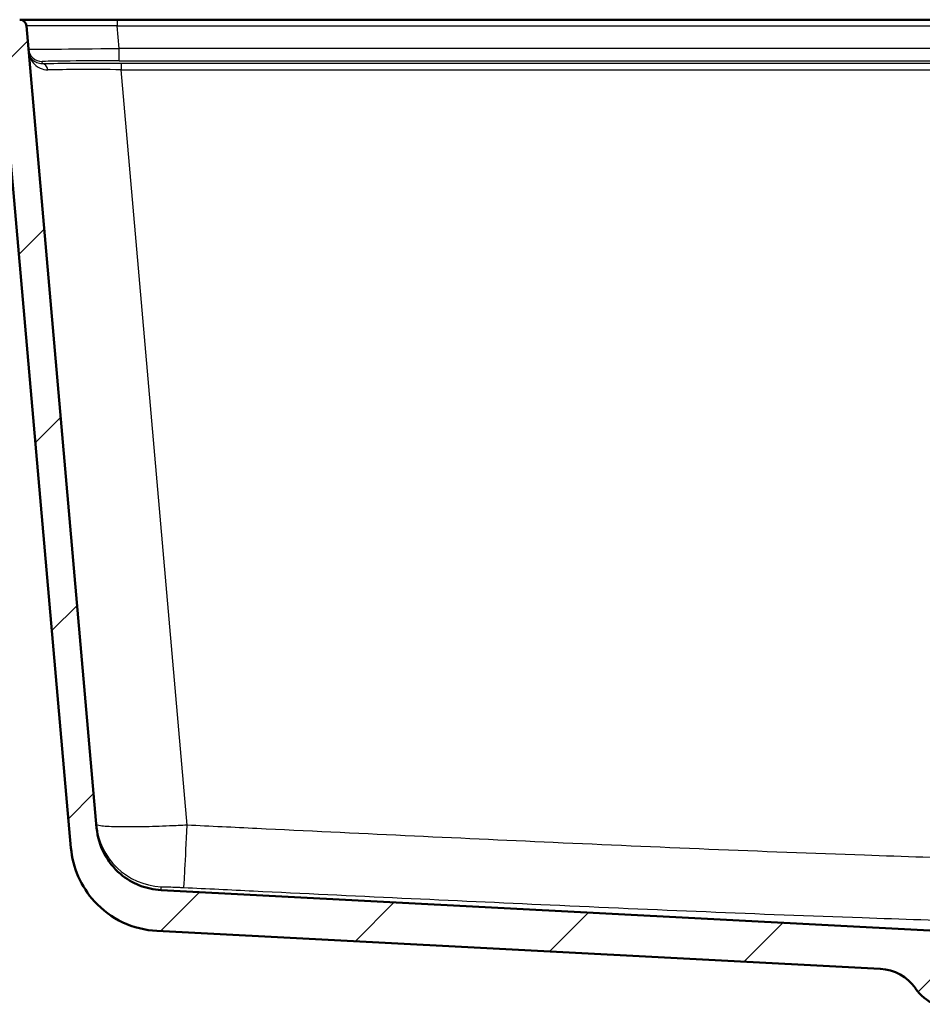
# Model space of a CAD drawing. Header units: millimetres. Extents: x 100 to 2000, y 93 to 4053.
# Tile 4 of 21: x 549 to 747, y 1552 to 1768. Entities that reach past the tile are written whole.
import ezdxf

# ---------------------------------------------------------------- set-up
doc = ezdxf.new("R2010")
doc.units = ezdxf.units.MM
doc.header["$LTSCALE"] = 10
for name, color, linetype, lineweight in [('Hatch', 7, 'Continuous', 9), ('Visible Edges(ISO)', 7, 'Continuous', 50), ('Visible Tangent Edges(ISO)', 7, 'Continuous', 25)]:
    doc.layers.add(name, color=color, linetype=linetype, lineweight=lineweight)

msp = doc.modelspace()

# ---------------------------------------------------------------- hatches: boundary and pattern name
at = {"layer": 'Hatch'}
h = msp.add_hatch(dxfattribs=at)
h.set_pattern_fill('ANSI31', color=256, scale=254, style=0)
h.set_pattern_definition([(45, (0, 0), (-22.45064, 22.45064), [])])
edge = h.paths.add_edge_path()
edge.add_line((750.21, 1551.91), (765.54, 1551.91))
edge.add_line((765.54, 1551.91), (765.41, 1553.85))
edge.add_ellipse((765.11, 1552.69), major_axis=(1.2, -0.04), ratio=1, start_angle=77.607, end_angle=90)
edge.add_line((765.15, 1553.89), (753.19, 1554.31))
edge.add_ellipse((753.2, 1554.41), major_axis=(-0.0999, 0.0035), ratio=1, start_angle=0, end_angle=90, ccw=False)
edge.add_line((753.1, 1554.41), (753.11, 1554.81))
edge.add_ellipse((753.21, 1554.81), major_axis=(0.0035, 0.0999), ratio=1, start_angle=2, end_angle=90, ccw=False)
edge.add_line((753.21, 1554.91), (765.33, 1554.91))
edge.add_line((765.33, 1554.91), (765.26, 1555.91))
edge.add_ellipse((764.27, 1555.84), major_axis=(-0.07, 0.998), ratio=1, start_angle=270, end_angle=341)
edge.add_line((764.53, 1556.81), (754.48, 1559.5))
edge.add_ellipse((754.74, 1560.47), major_axis=(-0.966, 0.259), ratio=1, start_angle=54.5, end_angle=90, ccw=False)
edge.add_line((753.97, 1559.83), (752.3, 1561.85))
edge.add_ellipse((753.07, 1562.49), major_axis=(-0.636, 0.772), ratio=1, start_angle=54.5, end_angle=90, ccw=False)
edge.add_line((752.08, 1562.42), (751.93, 1564.51))
edge.add_ellipse((748.44, 1564.27), major_axis=(-0.24, 3.49), ratio=1, start_angle=270, end_angle=353)
edge.add_line((748.62, 1567.76), (579.89, 1576.61))
edge.add_spline(control_points=[(579.89, 1576.61), (578.25, 1576.69), (576.65, 1577.04), (573.61, 1578.25), (572.2, 1579.1), (569.47, 1581.42), (568.24, 1582.97), (566.45, 1586.44), (565.9, 1588.33), (565.73, 1590.28)], knot_values=[-2.152597, -2.152597, -2.152597, -2.152597, -1.662265, -1.662265, -1.171933, -1.171933, -0.585967, -0.585967, 0, 0, 0, 0], degree=3, periodic=0)
edge.add_line((565.73, 1590.28), (550.33, 1766.23))
edge.add_ellipse((548.84, 1766.1), major_axis=(-0.13, 1.49), ratio=1, start_angle=270, end_angle=355)
edge.add_line((548.84, 1767.6), (532.03, 1767.6))
edge.add_ellipse((532.03, 1766.1), major_axis=(-1.5, 0), ratio=1, start_angle=270, end_angle=356)
edge.add_line((530.54, 1766.21), (530.21, 1761.6))
edge.add_line((530.21, 1761.6), (540.21, 1761.6))
edge.add_line((540.21, 1761.6), (541.21, 1761.6))
edge.add_ellipse((541.21, 1760.6), major_axis=(1, 0), ratio=1, start_angle=0, end_angle=90, ccw=False)
edge.add_line((542.21, 1760.6), (542.21, 1759.36))
edge.add_ellipse((540.77, 1755.1), major_axis=(1.45, 4.26), ratio=1, start_angle=293.7503, end_angle=360, ccw=False)
edge.add_line((545.25, 1755.49), (560.09, 1585.87))
edge.add_spline(control_points=[(560.09, 1585.87), (560.28, 1583.7), (560.82, 1581.58), (562.58, 1577.58), (563.77, 1575.75), (567, 1572.21), (569.11, 1570.65), (573.82, 1568.42), (576.37, 1567.78), (578.97, 1567.64)], knot_values=[-2.870129, -2.870129, -2.870129, -2.870129, -2.216354, -2.216354, -1.562578, -1.562578, -0.781289, -0.781289, 0, 0, 0, 0], degree=3, periodic=0)
edge.add_line((578.97, 1567.64), (737.73, 1559.32))
edge.add_ellipse((737.21, 1549.34), major_axis=(9.99, -0.52), ratio=1, start_angle=37.8602, end_angle=90, ccw=False)
edge.add_ellipse((753.62, 1560.77), major_axis=(5.72, -8.21), ratio=1, start_angle=270, end_angle=302.2923)
edge.add_ellipse((750.21, 1551.41), major_axis=(0.143, 0.479), ratio=1, start_angle=16.5598, end_angle=90, ccw=False)
edge = h.paths.add_edge_path()
edge.add_line((854.88, 1551.91), (870.21, 1551.91))
edge.add_ellipse((870.21, 1551.41), major_axis=(0.5, 0), ratio=1, start_angle=16.5598, end_angle=90, ccw=False)
edge.add_ellipse((866.81, 1560.77), major_axis=(9.22, 3.88), ratio=1, start_angle=270, end_angle=302.2923)
edge.add_ellipse((883.22, 1549.34), major_axis=(5.72, 8.21), ratio=1, start_angle=37.8602, end_angle=90, ccw=False)
edge.add_line((882.7, 1559.32), (1041.46, 1567.64))
edge.add_spline(control_points=[(1041.46, 1567.64), (1043.64, 1567.76), (1045.78, 1568.23), (1049.83, 1569.84), (1051.71, 1570.97), (1055.35, 1574.07), (1056.99, 1576.12), (1059.38, 1580.75), (1060.11, 1583.28), (1060.34, 1585.87)], knot_values=[-2.870129, -2.870129, -2.870129, -2.870129, -2.216354, -2.216354, -1.562578, -1.562578, -0.781289, -0.781289, 0, 0, 0, 0], degree=3, periodic=0)
edge.add_line((1060.34, 1585.87), (1075.18, 1755.49))
edge.add_ellipse((1079.66, 1755.1), major_axis=(0.39, 4.48), ratio=1, start_angle=23.7503, end_angle=90, ccw=False)
edge.add_line((1078.21, 1759.36), (1078.21, 1760.6))
edge.add_ellipse((1079.21, 1760.6), major_axis=(0, 1), ratio=1, start_angle=0, end_angle=90, ccw=False)
edge.add_line((1079.21, 1761.6), (1080.21, 1761.6))
edge.add_line((1080.21, 1761.6), (1090.21, 1761.6))
edge.add_line((1090.21, 1761.6), (1089.89, 1766.21))
edge.add_ellipse((1088.4, 1766.1), major_axis=(-0.1, 1.5), ratio=1, start_angle=270, end_angle=356)
edge.add_line((1088.4, 1767.6), (1071.59, 1767.6))
edge.add_ellipse((1071.59, 1766.1), major_axis=(-1.5, 0), ratio=1, start_angle=270, end_angle=355)
edge.add_line((1070.09, 1766.23), (1054.7, 1590.28))
edge.add_spline(control_points=[(1054.7, 1590.28), (1054.56, 1588.65), (1054.15, 1587.06), (1052.84, 1584.06), (1051.94, 1582.68), (1049.52, 1580.03), (1047.94, 1578.86), (1044.41, 1577.19), (1042.49, 1576.71), (1040.54, 1576.61)], knot_values=[-2.152597, -2.152597, -2.152597, -2.152597, -1.662265, -1.662265, -1.171933, -1.171933, -0.585967, -0.585967, 0, 0, 0, 0], degree=3, periodic=0)
edge.add_line((1040.54, 1576.61), (871.81, 1567.76))
edge.add_ellipse((871.99, 1564.27), major_axis=(-3.5, -0.18), ratio=1, start_angle=270, end_angle=353)
edge.add_line((868.5, 1564.51), (868.35, 1562.42))
edge.add_ellipse((867.35, 1562.49), major_axis=(-0.07, -0.998), ratio=1, start_angle=54.5, end_angle=90, ccw=False)
edge.add_line((868.13, 1561.85), (866.46, 1559.83))
edge.add_ellipse((865.69, 1560.47), major_axis=(-0.636, -0.772), ratio=1, start_angle=54.5, end_angle=90, ccw=False)
edge.add_line((865.95, 1559.5), (855.9, 1556.81))
edge.add_ellipse((856.16, 1555.84), major_axis=(-0.966, -0.259), ratio=1, start_angle=270, end_angle=341)
edge.add_line((855.16, 1555.91), (855.09, 1554.91))
edge.add_line((855.09, 1554.91), (867.22, 1554.91))
edge.add_ellipse((867.22, 1554.81), major_axis=(0.1, 0), ratio=1, start_angle=2, end_angle=90, ccw=False)
edge.add_line((867.32, 1554.81), (867.33, 1554.41))
edge.add_ellipse((867.23, 1554.41), major_axis=(0.0035, -0.0999), ratio=1, start_angle=0, end_angle=90, ccw=False)
edge.add_line((867.24, 1554.31), (855.28, 1553.89))
edge.add_ellipse((855.32, 1552.69), major_axis=(1.16, 0.3), ratio=1, start_angle=77.607, end_angle=90)
edge.add_line((855.02, 1553.85), (854.88, 1551.91))

# ---------------------------------------------------------------- linework, layer by layer
at = {"layer": 'Visible Edges(ISO)'}
for p, q in [((570.26, 1767.6), (548.84, 1767.6)), ((784.94, 1767.6), (570.26, 1767.6)), ((565.73, 1590.28), (550.33, 1766.23)), ((545.25, 1755.49), (560.09, 1585.87)), ((748.62, 1567.76), (579.89, 1576.61)), ((578.97, 1567.64), (737.73, 1559.32))]:
    msp.add_line(p, q, dxfattribs=at)
for centre, radius, start, end in [((548.84, 1766.1), 1.5, 5, 90), ((737.21, 1549.34), 10, 34.8602, 87), ((753.62, 1560.77), 10, 214.8602, 247.1526)]:
    msp.add_arc(centre, radius, start, end, dxfattribs=at)
for points, knots in [([(579.89, 1576.61), (578.25, 1576.69), (576.65, 1577.04), (573.61, 1578.25), (572.2, 1579.1), (569.47, 1581.42), (568.24, 1582.97), (566.45, 1586.44), (565.9, 1588.33), (565.73, 1590.28)], [-2.152597, -2.152597, -2.152597, -2.152597, -1.662265, -1.662265, -1.171933, -1.171933, -0.585967, -0.585967, 0, 0, 0, 0]), ([(560.09, 1585.87), (560.28, 1583.7), (560.82, 1581.58), (562.58, 1577.58), (563.77, 1575.75), (567, 1572.21), (569.11, 1570.65), (573.82, 1568.42), (576.37, 1567.78), (578.97, 1567.64)], [-2.870129, -2.870129, -2.870129, -2.870129, -2.216354, -2.216354, -1.562578, -1.562578, -0.781289, -0.781289, 0, 0, 0, 0])]:
    msp.add_open_spline(points, degree=3, knots=knots, dxfattribs=at)
at = {"layer": 'Visible Tangent Edges(ISO)'}
for p, q in [((570.26, 1767.6), (570.26, 1766.23)), ((570.69, 1761.31), (570.26, 1766.23)), ((570.26, 1766.23), (784.94, 1766.23)), ((570.69, 1758.57), (570.69, 1761.31)), ((784.94, 1761.31), (570.69, 1761.31)), ((553.81, 1757.92), (553.77, 1758.42)), ((570.69, 1758.57), (784.99, 1758.57)), ((571.1, 1758), (571.1, 1756.63)), ((1049.33, 1758), (571.1, 1758)), ((571.1, 1756.63), (1049.33, 1756.63)), ((585.6, 1590.85), (571.1, 1756.63))]:
    msp.add_line(p, q, dxfattribs=at)
for centre, major_axis, ratio, start_param, end_param in [((570.42, 1766.1), (20.09, -0.13), 0.006455, 1.579, 3.1422), ((570.83, 1761.42), (-20.05, -0.26), 0.005513, 0.00041, 1.56361), ((553.77, 1761.42), (-2.99, -0.26), 0.999962, 0, 1.483533), ((570.83, 1758.42), (17.07, 0), 0.008733, 1.579157, 3.142357), ((571.28, 1757.81), (-21.58, 0), 0.008733, 4.72075, 5.655499), ((553.81, 1756.42), (-0.02, 1.5), 0.807867, 4.824382, 6.268378), ((571.28, 1756.31), (20.09, -0.13), 0.015832, 1.579883, 2.514632), ((580.61, 1592.32), (-14.94, -1.31), 0.999845, 0, 1.43417), ((585.6, 1592.16), (-0.73, -14.98), 0.004284, 0.018714, 1.483635)]:
    msp.add_ellipse(centre, major_axis=major_axis, ratio=ratio, start_param=start_param, end_param=end_param, dxfattribs=at)
for points, knots in [([(553.81, 1757.92), (553.38, 1757.91), (552.98, 1758), (552.46, 1758.21), (552.31, 1758.28), (551.84, 1758.58), (551.57, 1758.84), (551.05, 1759.55), (550.88, 1760.05), (550.83, 1760.55)], [-1.392927, -1.392927, -1.392927, -1.392927, -1.060747, -1.060747, -0.904506, -0.904506, -0.54228, -0.54228, 0.001839, 0.001839, 0.001839, 0.001839]), ([(550.83, 1760.55), (550.9, 1759.8), (551.15, 1759.06), (551.88, 1757.99), (552.26, 1757.6), (552.92, 1757.16), (553.13, 1757.04), (553.85, 1756.72), (554.41, 1756.59), (555.01, 1756.6)], [-0.001839, -0.001839, -0.001839, -0.001839, 0.54228, 0.54228, 0.904506, 0.904506, 1.060747, 1.060747, 1.392927, 1.392927, 1.392927, 1.392927]), ([(585.6, 1590.85), (584.3, 1590.79), (583, 1590.73), (579.68, 1590.59), (577.7, 1590.53), (573.69, 1590.46), (571.73, 1590.45), (568.53, 1590.52), (567.31, 1590.6), (565.98, 1590.79), (565.67, 1590.89), (565.66, 1591.01)], [0, 0, 0, 0, 0.0983513, 0.0983513, 0.2557135, 0.2557135, 0.4444696, 0.4444696, 0.6358984, 0.6358984, 0.7837963, 0.7837963, 0.7837963, 0.7837963]), ([(1034.83, 1590.85), (996.94, 1589), (959.05, 1587.17), (905.5, 1584.94), (889.86, 1584.33), (852.88, 1583.17), (831.55, 1582.72), (802.01, 1582.72), (793.81, 1582.78), (768.49, 1583.15), (751.37, 1583.64), (711.49, 1585.04), (688.72, 1586.01), (644.27, 1588.02), (622.58, 1589.05), (595.8, 1590.36), (590.7, 1590.6), (585.6, 1590.85)], [-44.956272, -44.956272, -44.956272, -44.956272, -33.575624, -33.575624, -28.878816, -28.878816, -22.478136, -22.478136, -20.018013, -20.018013, -14.880862, -14.880862, -8.044532, -8.044532, -1.531419, -1.531419, 0, 0, 0, 0]), ([(579.87, 1577.34), (579.87, 1577.35), (579.94, 1577.35), (580.27, 1577.35), (580.58, 1577.35), (581.38, 1577.33), (581.87, 1577.31), (582.88, 1577.27), (583.38, 1577.25), (584.21, 1577.21), (584.54, 1577.2), (584.87, 1577.18)], [-0.7837963, -0.7837963, -0.7837963, -0.7837963, -0.6358984, -0.6358984, -0.4444696, -0.4444696, -0.2557135, -0.2557135, -0.0983513, -0.0983513, 0, 0, 0, 0]), ([(584.87, 1577.18), (589.97, 1576.93), (595.07, 1576.68), (621.87, 1575.38), (643.57, 1574.35), (688.07, 1572.34), (710.88, 1571.36), (750.92, 1569.97), (768.13, 1569.48), (793.66, 1569.11), (801.94, 1569.05), (831.75, 1569.05), (853.25, 1569.5), (890.4, 1570.66), (906.09, 1571.27), (959.75, 1573.5), (997.65, 1575.32), (1035.56, 1577.18)], [0, 0, 0, 0, 1.531419, 1.531419, 8.044532, 8.044532, 14.880862, 14.880862, 20.018013, 20.018013, 22.478136, 22.478136, 28.878816, 28.878816, 33.575624, 33.575624, 44.956272, 44.956272, 44.956272, 44.956272])]:
    msp.add_open_spline(points, degree=3, knots=knots, dxfattribs=at)
msp.add_open_spline([(579.89, 1576.61), (579.89, 1576.61), (579.88, 1576.86), (579.87, 1577.34)], degree=3, dxfattribs=at)

doc.saveas('drawing.dxf')
